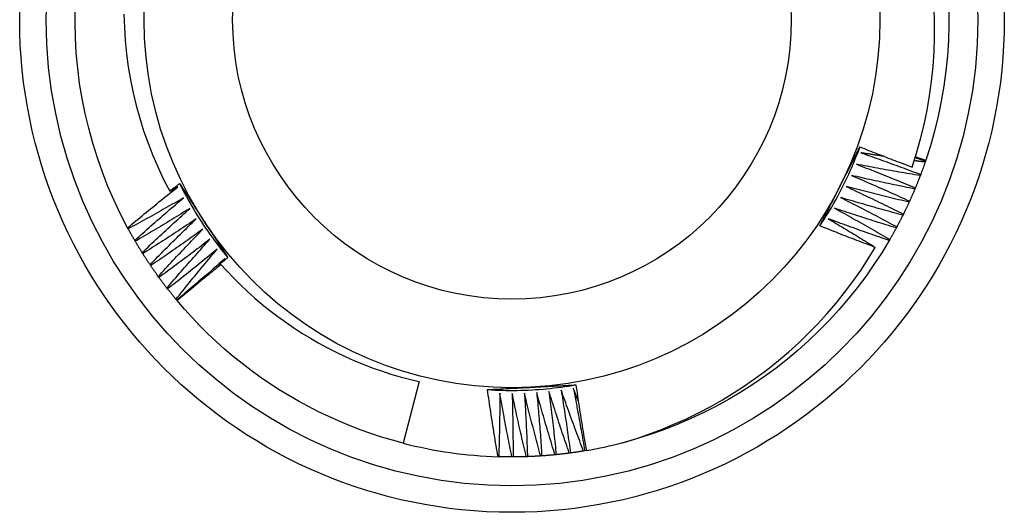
# Model space of a CAD drawing. Header units: inches. Extents: x 18 to 229, y 20 to 132.
# Tile 53 of 115: x 132.797 to 133.147, y 77.118 to 77.293. Entities that reach past the tile are written whole.
import ezdxf

# ---------------------------------------------------------------- set-up
doc = ezdxf.new("R2010")
doc.units = ezdxf.units.IN
doc.header["$MEASUREMENT"] = 0
doc.layers.add('Visible Edges(ANSI)', color=7, linetype='Continuous', lineweight=25)
doc.layers.add('Visible Tangent Edges(ANSI)', color=7, linetype='Continuous', lineweight=25)

msp = doc.modelspace()

# ---------------------------------------------------------------- linework, layer by layer
at = {"layer": 'Visible Edges(ANSI)'}
for p, q in [((133.11893, 77.24268), (133.1188, 77.24229)), ((133.11901, 77.24293), (133.11893, 77.24268)), ((133.1172, 77.23787), (133.11705, 77.23748)), ((133.11531, 77.23311), (133.11515, 77.23273)), ((133.11326, 77.22842), (133.11309, 77.22804)), ((133.11106, 77.2238), (133.11087, 77.22343)), ((132.83519, 77.21857), (132.83499, 77.21893)), ((133.10871, 77.21925), (133.10851, 77.21889)), ((132.83771, 77.21412), (132.8375, 77.21447)), ((133.10621, 77.21478), (133.106, 77.21443)), ((132.84038, 77.20975), (132.84016, 77.2101)), ((132.84319, 77.20547), (132.84296, 77.20581)), ((132.86747, 77.20523), (132.86807, 77.20599)), ((132.86867, 77.20675), (132.86961, 77.20794)), ((132.84614, 77.20128), (132.84589, 77.20162)), ((132.84922, 77.1972), (132.84897, 77.19752)), ((132.85244, 77.19322), (132.85217, 77.19353)), ((132.8526, 77.19302), (132.85244, 77.19322)), ((132.93872, 77.16422), (132.93309, 77.14232)), ((132.99763, 77.1396), (132.99722, 77.13953)), ((132.99822, 77.1397), (132.99763, 77.1396)), ((132.96703, 77.1375), (132.9668, 77.13751)), ((132.97215, 77.13743), (132.97174, 77.13743)), ((132.97727, 77.13753), (132.97686, 77.13751)), ((132.98238, 77.13779), (132.98197, 77.13777)), ((132.98748, 77.13823), (132.98707, 77.13819)), ((132.99257, 77.13883), (132.99216, 77.13877))]:
    msp.add_line(p, q, dxfattribs=at)
at = {"layer": 'Visible Edges(ANSI)', "flags": 128}
for points in [[(132.83499, 77.21893), (132.83249, 77.22376), (132.83015, 77.22868), (132.82799, 77.23367), (132.826, 77.23874), (132.8242, 77.24387), (132.82257, 77.24907), (132.82113, 77.25431), (132.81987, 77.25961), (132.81879, 77.26494), (132.81791, 77.27031), (132.81721, 77.27571), (132.8167, 77.28113), (132.81638, 77.28656), (132.81626, 77.292), (132.81632, 77.29744)], [(133.11417, 77.24053), (133.11576, 77.24551), (133.11718, 77.25054), (133.11843, 77.25563), (133.1195, 77.26075), (133.12039, 77.2659), (133.12111, 77.27107), (133.12164, 77.27626), (133.12199, 77.28147), (133.12216, 77.28668), (133.12215, 77.29189), (133.12196, 77.29711)], [(132.83366, 77.29487), (132.83381, 77.29019), (132.83412, 77.28551), (132.83458, 77.28083), (132.83521, 77.27618), (132.83599, 77.27155), (132.83693, 77.26695), (132.83803, 77.2624), (132.83928, 77.25789), (132.84068, 77.25342), (132.84223, 77.24901), (132.84394, 77.24465), (132.84579, 77.24034), (132.8478, 77.23611), (132.84994, 77.23193)], [(133.12724, 77.29644), (133.12726, 77.291), (133.1271, 77.28556), (133.12675, 77.28013), (133.1262, 77.27472), (133.12547, 77.26932), (133.12455, 77.26396), (133.12344, 77.25863), (133.12215, 77.25335), (133.12067, 77.24811), (133.11901, 77.24293)], [(133.08134, 77.21962), (133.08207, 77.22071), (133.08278, 77.22182), (133.08348, 77.22293), (133.08417, 77.22405), (133.08486, 77.22518), (133.08553, 77.22631), (133.08618, 77.22745), (133.08683, 77.22859), (133.08747, 77.22974), (133.08809, 77.2309), (133.0887, 77.23207), (133.0893, 77.23324), (133.08989, 77.23441), (133.09047, 77.23559), (133.09104, 77.23678), (133.09159, 77.23798), (133.09213, 77.23917), (133.09266, 77.24038), (133.09318, 77.24159), (133.09369, 77.2428), (133.09418, 77.24402), (133.09467, 77.24524), (133.09514, 77.24647), (133.09559, 77.24771)], [(133.08844, 77.23358), (133.08874, 77.23417), (133.08904, 77.23476), (133.08934, 77.23535), (133.08964, 77.23594), (133.08994, 77.23653), (133.09024, 77.23712), (133.09054, 77.23771), (133.09084, 77.2383), (133.09114, 77.23889), (133.09143, 77.23947), (133.09173, 77.24006), (133.09203, 77.24065), (133.09233, 77.24124), (133.09263, 77.24182), (133.09293, 77.24241), (133.09323, 77.243), (133.09352, 77.24359), (133.09382, 77.24417), (133.09412, 77.24476), (133.09442, 77.24535), (133.09472, 77.24594), (133.09501, 77.24652), (133.09531, 77.24711), (133.09561, 77.2477)], [(133.09561, 77.2477), (133.09638, 77.24739), (133.09715, 77.24708), (133.09792, 77.24677), (133.09869, 77.24647), (133.09946, 77.24616), (133.10023, 77.24586), (133.101, 77.24555), (133.10177, 77.24525), (133.10255, 77.24495), (133.10332, 77.24465), (133.10409, 77.24435), (133.10487, 77.24405), (133.10564, 77.24375), (133.10641, 77.24345), (133.10719, 77.24316), (133.10796, 77.24286), (133.10874, 77.24257), (133.10951, 77.24227), (133.11029, 77.24198), (133.11106, 77.24169), (133.11184, 77.2414), (133.11262, 77.24111), (133.11339, 77.24082), (133.11417, 77.24053)], [(133.09595, 77.24562), (133.09684, 77.24531), (133.09772, 77.24499), (133.09861, 77.24468), (133.0995, 77.24437), (133.10039, 77.24406), (133.10128, 77.24374), (133.10217, 77.24342), (133.10305, 77.24311), (133.10394, 77.24279), (133.10483, 77.24247), (133.10571, 77.24215), (133.1066, 77.24182), (133.10748, 77.2415), (133.10837, 77.24118), (133.10925, 77.24085), (133.11014, 77.24052), (133.11102, 77.2402), (133.11191, 77.23987), (133.11279, 77.23954), (133.11367, 77.2392), (133.11455, 77.23887), (133.11544, 77.23854), (133.11632, 77.2382), (133.1172, 77.23787)], [(133.10409, 77.24435), (133.10375, 77.2444), (133.10341, 77.24445), (133.10307, 77.2445), (133.10273, 77.24456), (133.10239, 77.24461), (133.10205, 77.24466), (133.10171, 77.24471), (133.10137, 77.24476), (133.10103, 77.24481), (133.10069, 77.24487), (133.10035, 77.24492), (133.10001, 77.24497), (133.09968, 77.24502), (133.09934, 77.24508), (133.099, 77.24513), (133.09866, 77.24518), (133.09832, 77.24524), (133.09798, 77.24529), (133.09764, 77.24534), (133.0973, 77.2454), (133.09696, 77.24545), (133.09662, 77.24551), (133.09628, 77.24556), (133.09595, 77.24562)], [(133.09432, 77.24155), (133.0952, 77.24121), (133.09608, 77.24087), (133.09696, 77.24053), (133.09783, 77.24019), (133.09871, 77.23985), (133.09959, 77.2395), (133.10047, 77.23916), (133.10134, 77.23881), (133.10222, 77.23846), (133.10309, 77.23811), (133.10397, 77.23776), (133.10484, 77.23741), (133.10572, 77.23706), (133.10659, 77.23671), (133.10746, 77.23635), (133.10834, 77.236), (133.10921, 77.23564), (133.11008, 77.23528), (133.11095, 77.23492), (133.11183, 77.23456), (133.1127, 77.2342), (133.11357, 77.23384), (133.11444, 77.23348), (133.11531, 77.23311)], [(133.11705, 77.23748), (133.1161, 77.23764), (133.11515, 77.23779), (133.1142, 77.23795), (133.11326, 77.23811), (133.11231, 77.23827), (133.11136, 77.23844), (133.11041, 77.2386), (133.10946, 77.23876), (133.10852, 77.23893), (133.10757, 77.23909), (133.10662, 77.23926), (133.10567, 77.23943), (133.10473, 77.2396), (133.10378, 77.23977), (133.10283, 77.23995), (133.10189, 77.24012), (133.10094, 77.24029), (133.09999, 77.24047), (133.09905, 77.24065), (133.0981, 77.24083), (133.09716, 77.24101), (133.09621, 77.24119), (133.09527, 77.24137), (133.09432, 77.24155)], [(133.1188, 77.24229), (133.11864, 77.24231), (133.11847, 77.24234), (133.11831, 77.24236), (133.11815, 77.24238), (133.11799, 77.2424), (133.11783, 77.24242), (133.11767, 77.24244), (133.11751, 77.24246), (133.11734, 77.24248), (133.11718, 77.24251), (133.11702, 77.24253), (133.11686, 77.24255), (133.1167, 77.24257), (133.11654, 77.24259), (133.11638, 77.24261), (133.11621, 77.24263), (133.11605, 77.24266), (133.11589, 77.24268), (133.11573, 77.2427), (133.11557, 77.24272), (133.11541, 77.24274), (133.11525, 77.24276), (133.11508, 77.24279), (133.11492, 77.24281)], [(133.11528, 77.24393), (133.11543, 77.24388), (133.11558, 77.24383), (133.11574, 77.24378), (133.11589, 77.24373), (133.11604, 77.24367), (133.11619, 77.24362), (133.11635, 77.24357), (133.1165, 77.24352), (133.11665, 77.24347), (133.1168, 77.24342), (133.11695, 77.24336), (133.11711, 77.24331), (133.11726, 77.24326), (133.11741, 77.24321), (133.11756, 77.24316), (133.11772, 77.2431), (133.11787, 77.24305), (133.11802, 77.243), (133.11817, 77.24295), (133.11832, 77.24289), (133.11848, 77.24284), (133.11863, 77.24279), (133.11878, 77.24274), (133.11893, 77.24268)], [(133.11535, 77.24417), (133.11551, 77.24412), (133.11566, 77.24406), (133.11581, 77.24401), (133.11596, 77.24396), (133.11612, 77.24391), (133.11627, 77.24386), (133.11642, 77.2438), (133.11657, 77.24375), (133.11673, 77.2437), (133.11688, 77.24365), (133.11703, 77.2436), (133.11718, 77.24355), (133.11734, 77.24349), (133.11749, 77.24344), (133.11764, 77.24339), (133.11779, 77.24334), (133.11795, 77.24329), (133.1181, 77.24324), (133.11825, 77.24318), (133.1184, 77.24313), (133.11856, 77.24308), (133.11871, 77.24303), (133.11886, 77.24298), (133.11901, 77.24293)], [(133.1188, 77.24229), (133.11873, 77.24211), (133.11867, 77.24192), (133.1186, 77.24174), (133.11854, 77.24155), (133.11848, 77.24137), (133.11841, 77.24118), (133.11834, 77.241), (133.11828, 77.24081), (133.11821, 77.24063), (133.11815, 77.24044), (133.11808, 77.24026), (133.11801, 77.24007), (133.11795, 77.23989), (133.11788, 77.23971), (133.11781, 77.23952), (133.11775, 77.23934), (133.11768, 77.23915), (133.11761, 77.23897), (133.11754, 77.23879), (133.11747, 77.2386), (133.11741, 77.23842), (133.11734, 77.23824), (133.11727, 77.23805), (133.1172, 77.23787)], [(133.09256, 77.23755), (133.09343, 77.23718), (133.0943, 77.23681), (133.09516, 77.23644), (133.09603, 77.23607), (133.0969, 77.2357), (133.09776, 77.23533), (133.09863, 77.23495), (133.09949, 77.23458), (133.10035, 77.2342), (133.10122, 77.23382), (133.10208, 77.23344), (133.10294, 77.23306), (133.10381, 77.23268), (133.10467, 77.2323), (133.10553, 77.23192), (133.10639, 77.23153), (133.10725, 77.23115), (133.10811, 77.23076), (133.10897, 77.23037), (133.10983, 77.22999), (133.11069, 77.2296), (133.11154, 77.2292), (133.1124, 77.22881), (133.11326, 77.22842)], [(133.11515, 77.23273), (133.1142, 77.23292), (133.11326, 77.23311), (133.11232, 77.23329), (133.11137, 77.23349), (133.11043, 77.23368), (133.10949, 77.23387), (133.10855, 77.23406), (133.10761, 77.23426), (133.10666, 77.23446), (133.10572, 77.23465), (133.10478, 77.23485), (133.10384, 77.23505), (133.1029, 77.23525), (133.10196, 77.23546), (133.10102, 77.23566), (133.10008, 77.23587), (133.09914, 77.23607), (133.0982, 77.23628), (133.09726, 77.23649), (133.09632, 77.2367), (133.09538, 77.23691), (133.09444, 77.23712), (133.0935, 77.23733), (133.09256, 77.23755)], [(133.11705, 77.23748), (133.11698, 77.2373), (133.11691, 77.23712), (133.11684, 77.23693), (133.11677, 77.23675), (133.1167, 77.23657), (133.11663, 77.23638), (133.11656, 77.2362), (133.11648, 77.23602), (133.11641, 77.23584), (133.11634, 77.23565), (133.11627, 77.23547), (133.1162, 77.23529), (133.11612, 77.23511), (133.11605, 77.23493), (133.11598, 77.23474), (133.1159, 77.23456), (133.11583, 77.23438), (133.11575, 77.2342), (133.11568, 77.23402), (133.11561, 77.23384), (133.11553, 77.23365), (133.11546, 77.23347), (133.11538, 77.23329), (133.11531, 77.23311)], [(132.84994, 77.23193), (132.85009, 77.23205), (132.85024, 77.23217), (132.85038, 77.23228), (132.85053, 77.2324), (132.85068, 77.23251), (132.85083, 77.23263), (132.85097, 77.23275), (132.85112, 77.23286), (132.85127, 77.23298), (132.85141, 77.23309), (132.85156, 77.23321), (132.85171, 77.23332), (132.85185, 77.23344), (132.852, 77.23356), (132.85215, 77.23367), (132.85229, 77.23379), (132.85244, 77.2339), (132.85259, 77.23402), (132.85274, 77.23413), (132.85288, 77.23425), (132.85303, 77.23436), (132.85318, 77.23448), (132.85333, 77.23459), (132.85347, 77.23471)], [(132.85347, 77.23471), (132.85383, 77.23416), (132.85418, 77.23362), (132.85454, 77.23307), (132.8549, 77.23253), (132.85525, 77.23198), (132.85561, 77.23144), (132.85596, 77.23089), (132.85632, 77.23035), (132.85667, 77.2298), (132.85703, 77.22925), (132.85739, 77.22871), (132.85774, 77.22816), (132.8581, 77.22761), (132.85845, 77.22707), (132.85881, 77.22652), (132.85917, 77.22597), (132.85952, 77.22542), (132.85988, 77.22488), (132.86024, 77.22433), (132.86059, 77.22378), (132.86095, 77.22323), (132.86131, 77.22268), (132.86166, 77.22213), (132.86202, 77.22158)], [(132.85348, 77.23471), (132.85406, 77.23353), (132.85466, 77.23236), (132.85527, 77.2312), (132.8559, 77.23004), (132.85653, 77.22889), (132.85718, 77.22774), (132.85783, 77.2266), (132.8585, 77.22547), (132.85918, 77.22434), (132.85987, 77.22322), (132.86058, 77.22211), (132.86129, 77.221), (132.86201, 77.21991), (132.86275, 77.21881), (132.86349, 77.21773), (132.86425, 77.21665), (132.86502, 77.21559), (132.86579, 77.21452), (132.86658, 77.21347), (132.86738, 77.21242), (132.86819, 77.21139), (132.86901, 77.21036), (132.86983, 77.20934), (132.87067, 77.20832)], [(132.83499, 77.21893), (132.83573, 77.21955), (132.83647, 77.22017), (132.83721, 77.22079), (132.83795, 77.2214), (132.83869, 77.22201), (132.83943, 77.22263), (132.84017, 77.22324), (132.84091, 77.22385), (132.84165, 77.22446), (132.8424, 77.22507), (132.84314, 77.22568), (132.84389, 77.22629), (132.84463, 77.2269), (132.84538, 77.2275), (132.84613, 77.22811), (132.84688, 77.22871), (132.84763, 77.22932), (132.84838, 77.22992), (132.84913, 77.23052), (132.84988, 77.23112), (132.85064, 77.23172), (132.85139, 77.23232), (132.85214, 77.23292), (132.8529, 77.23352)], [(132.8529, 77.23352), (132.85278, 77.23345), (132.85265, 77.23338), (132.85253, 77.23332), (132.85241, 77.23325), (132.85228, 77.23318), (132.85216, 77.23312), (132.85204, 77.23305), (132.85192, 77.23299), (132.85179, 77.23292), (132.85167, 77.23286), (132.85155, 77.23279), (132.85142, 77.23272), (132.8513, 77.23266), (132.85118, 77.23259), (132.85105, 77.23253), (132.85093, 77.23246), (132.85081, 77.23239), (132.85068, 77.23233), (132.85056, 77.23226), (132.85044, 77.2322), (132.85031, 77.23213), (132.85019, 77.23207), (132.85007, 77.232), (132.84994, 77.23193)], [(133.08134, 77.21962), (133.08164, 77.2202), (133.08193, 77.22078), (133.08223, 77.22136), (133.08252, 77.22194), (133.08281, 77.22252), (133.08311, 77.2231), (133.0834, 77.22368), (133.0837, 77.22426), (133.08399, 77.22484), (133.08429, 77.22542), (133.08458, 77.22601), (133.08488, 77.22659), (133.08518, 77.22717), (133.08547, 77.22775), (133.08577, 77.22833), (133.08606, 77.22892), (133.08636, 77.2295), (133.08666, 77.23008), (133.08695, 77.23066), (133.08725, 77.23125), (133.08755, 77.23183), (133.08784, 77.23241), (133.08814, 77.233), (133.08844, 77.23358)], [(133.09067, 77.2336), (133.09153, 77.23321), (133.09238, 77.23281), (133.09324, 77.23241), (133.09409, 77.23201), (133.09494, 77.23161), (133.0958, 77.23121), (133.09665, 77.23081), (133.0975, 77.2304), (133.09835, 77.23), (133.0992, 77.22959), (133.10005, 77.22919), (133.1009, 77.22878), (133.10175, 77.22837), (133.1026, 77.22796), (133.10345, 77.22755), (133.1043, 77.22714), (133.10514, 77.22672), (133.10599, 77.22631), (133.10684, 77.22589), (133.10768, 77.22548), (133.10853, 77.22506), (133.10937, 77.22464), (133.11022, 77.22422), (133.11106, 77.2238)], [(133.11309, 77.22804), (133.11215, 77.22826), (133.11121, 77.22848), (133.11028, 77.2287), (133.10934, 77.22892), (133.10841, 77.22915), (133.10747, 77.22937), (133.10654, 77.22959), (133.1056, 77.22982), (133.10467, 77.23005), (133.10373, 77.23028), (133.1028, 77.23051), (133.10186, 77.23074), (133.10093, 77.23097), (133.1, 77.2312), (133.09906, 77.23144), (133.09813, 77.23167), (133.0972, 77.23191), (133.09626, 77.23215), (133.09533, 77.23239), (133.0944, 77.23263), (133.09347, 77.23287), (133.09254, 77.23311), (133.0916, 77.23336), (133.09067, 77.2336)], [(133.11515, 77.23273), (133.11507, 77.23255), (133.11499, 77.23237), (133.11492, 77.23219), (133.11484, 77.23201), (133.11476, 77.23183), (133.11469, 77.23165), (133.11461, 77.23147), (133.11453, 77.23129), (133.11445, 77.23111), (133.11438, 77.23093), (133.1143, 77.23075), (133.11422, 77.23057), (133.11414, 77.23039), (133.11406, 77.23021), (133.11398, 77.23003), (133.1139, 77.22985), (133.11382, 77.22967), (133.11374, 77.22949), (133.11366, 77.22931), (133.11358, 77.22913), (133.1135, 77.22896), (133.11342, 77.22878), (133.11334, 77.2286), (133.11326, 77.22842)], [(132.85492, 77.22964), (132.8541, 77.22916), (132.85329, 77.22869), (132.85247, 77.22822), (132.85166, 77.22775), (132.85084, 77.22728), (132.85002, 77.22681), (132.8492, 77.22635), (132.84838, 77.22588), (132.84756, 77.22542), (132.84674, 77.22495), (132.84592, 77.22449), (132.8451, 77.22403), (132.84428, 77.22357), (132.84345, 77.22311), (132.84263, 77.22265), (132.84181, 77.22219), (132.84098, 77.22174), (132.84016, 77.22128), (132.83933, 77.22083), (132.8385, 77.22037), (132.83768, 77.21992), (132.83685, 77.21947), (132.83602, 77.21902), (132.83519, 77.21857)], [(132.8375, 77.21447), (132.83822, 77.21511), (132.83894, 77.21576), (132.83965, 77.2164), (132.84037, 77.21703), (132.84109, 77.21767), (132.84181, 77.21831), (132.84253, 77.21895), (132.84326, 77.21958), (132.84398, 77.22022), (132.8447, 77.22085), (132.84543, 77.22149), (132.84615, 77.22212), (132.84688, 77.22275), (132.8476, 77.22338), (132.84833, 77.22401), (132.84906, 77.22464), (132.84979, 77.22527), (132.85052, 77.22589), (132.85125, 77.22652), (132.85198, 77.22714), (132.85272, 77.22777), (132.85345, 77.22839), (132.85418, 77.22901), (132.85492, 77.22964)], [(133.08866, 77.22972), (133.0895, 77.2293), (133.09034, 77.22887), (133.09118, 77.22845), (133.09202, 77.22802), (133.09286, 77.22759), (133.0937, 77.22716), (133.09454, 77.22673), (133.09537, 77.2263), (133.09621, 77.22587), (133.09705, 77.22543), (133.09788, 77.225), (133.09872, 77.22456), (133.09956, 77.22413), (133.10039, 77.22369), (133.10122, 77.22325), (133.10206, 77.22281), (133.10289, 77.22237), (133.10372, 77.22193), (133.10456, 77.22148), (133.10539, 77.22104), (133.10622, 77.22059), (133.10705, 77.22015), (133.10788, 77.2197), (133.10871, 77.21925)], [(133.11087, 77.22343), (133.10995, 77.22368), (133.10902, 77.22393), (133.10809, 77.22418), (133.10716, 77.22443), (133.10623, 77.22468), (133.1053, 77.22494), (133.10438, 77.22519), (133.10345, 77.22545), (133.10252, 77.22571), (133.1016, 77.22597), (133.10067, 77.22623), (133.09974, 77.22649), (133.09882, 77.22675), (133.09789, 77.22702), (133.09697, 77.22728), (133.09604, 77.22755), (133.09512, 77.22781), (133.0942, 77.22808), (133.09327, 77.22835), (133.09235, 77.22862), (133.09142, 77.2289), (133.0905, 77.22917), (133.08958, 77.22944), (133.08866, 77.22972)], [(133.11309, 77.22804), (133.11301, 77.22787), (133.11292, 77.22769), (133.11284, 77.22751), (133.11276, 77.22733), (133.11268, 77.22715), (133.11259, 77.22698), (133.11251, 77.2268), (133.11243, 77.22662), (133.11234, 77.22644), (133.11226, 77.22627), (133.11217, 77.22609), (133.11209, 77.22591), (133.112, 77.22574), (133.11192, 77.22556), (133.11183, 77.22538), (133.11175, 77.22521), (133.11166, 77.22503), (133.11158, 77.22485), (133.11149, 77.22468), (133.11141, 77.2245), (133.11132, 77.22432), (133.11123, 77.22415), (133.11115, 77.22397), (133.11106, 77.2238)], [(132.85707, 77.22582), (132.85627, 77.22532), (132.85547, 77.22483), (132.85467, 77.22433), (132.85387, 77.22383), (132.85306, 77.22334), (132.85226, 77.22284), (132.85146, 77.22235), (132.85066, 77.22186), (132.84985, 77.22137), (132.84905, 77.22087), (132.84824, 77.22039), (132.84744, 77.2199), (132.84663, 77.21941), (132.84582, 77.21892), (132.84501, 77.21844), (132.8442, 77.21795), (132.8434, 77.21747), (132.84259, 77.21699), (132.84177, 77.21651), (132.84096, 77.21603), (132.84015, 77.21555), (132.83934, 77.21507), (132.83853, 77.21459), (132.83771, 77.21412)], [(132.84016, 77.2101), (132.84085, 77.21076), (132.84155, 77.21143), (132.84224, 77.21209), (132.84294, 77.21275), (132.84364, 77.21341), (132.84434, 77.21407), (132.84504, 77.21473), (132.84574, 77.21539), (132.84644, 77.21605), (132.84714, 77.21671), (132.84785, 77.21737), (132.84855, 77.21802), (132.84926, 77.21868), (132.84996, 77.21933), (132.85067, 77.21998), (132.85138, 77.22064), (132.85208, 77.22129), (132.85279, 77.22194), (132.8535, 77.22259), (132.85421, 77.22324), (132.85493, 77.22388), (132.85564, 77.22453), (132.85635, 77.22518), (132.85707, 77.22582)], [(133.08651, 77.22591), (133.08734, 77.22546), (133.08817, 77.225), (133.08899, 77.22455), (133.08982, 77.2241), (133.09064, 77.22364), (133.09147, 77.22318), (133.09229, 77.22273), (133.09311, 77.22227), (133.09394, 77.22181), (133.09476, 77.22135), (133.09558, 77.22088), (133.0964, 77.22042), (133.09722, 77.21996), (133.09804, 77.21949), (133.09886, 77.21903), (133.09968, 77.21856), (133.1005, 77.21809), (133.10131, 77.21762), (133.10213, 77.21715), (133.10295, 77.21668), (133.10376, 77.21621), (133.10458, 77.21573), (133.10539, 77.21526), (133.10621, 77.21478)], [(133.10851, 77.21889), (133.10759, 77.21917), (133.10667, 77.21945), (133.10575, 77.21973), (133.10483, 77.22001), (133.10391, 77.22029), (133.10299, 77.22058), (133.10208, 77.22086), (133.10116, 77.22115), (133.10024, 77.22144), (133.09932, 77.22173), (133.0984, 77.22202), (133.09749, 77.22231), (133.09657, 77.22261), (133.09566, 77.2229), (133.09474, 77.2232), (133.09382, 77.22349), (133.09291, 77.22379), (133.09199, 77.22409), (133.09108, 77.22439), (133.09017, 77.22469), (133.08925, 77.22499), (133.08834, 77.2253), (133.08743, 77.2256), (133.08651, 77.22591)], [(133.11087, 77.22343), (133.11079, 77.22325), (133.1107, 77.22308), (133.11061, 77.2229), (133.11052, 77.22273), (133.11043, 77.22255), (133.11034, 77.22238), (133.11026, 77.2222), (133.11017, 77.22203), (133.11008, 77.22185), (133.10999, 77.22168), (133.1099, 77.2215), (133.10981, 77.22133), (133.10972, 77.22116), (133.10963, 77.22098), (133.10954, 77.22081), (133.10944, 77.22064), (133.10935, 77.22046), (133.10926, 77.22029), (133.10917, 77.22011), (133.10908, 77.21994), (133.10899, 77.21977), (133.10889, 77.2196), (133.1088, 77.21942), (133.10871, 77.21925)], [(132.85934, 77.22208), (132.85856, 77.22156), (132.85777, 77.22103), (132.85699, 77.22051), (132.8562, 77.21999), (132.85542, 77.21947), (132.85463, 77.21895), (132.85385, 77.21843), (132.85306, 77.21791), (132.85227, 77.21739), (132.85149, 77.21687), (132.8507, 77.21636), (132.84991, 77.21584), (132.84912, 77.21533), (132.84833, 77.21482), (132.84753, 77.21431), (132.84674, 77.2138), (132.84595, 77.21329), (132.84515, 77.21278), (132.84436, 77.21227), (132.84357, 77.21176), (132.84277, 77.21126), (132.84197, 77.21075), (132.84118, 77.21025), (132.84038, 77.20975)], [(132.84296, 77.20581), (132.84363, 77.2065), (132.8443, 77.20718), (132.84498, 77.20787), (132.84565, 77.20855), (132.84633, 77.20924), (132.847, 77.20992), (132.84768, 77.21061), (132.84836, 77.21129), (132.84904, 77.21197), (132.84972, 77.21265), (132.8504, 77.21333), (132.85108, 77.21401), (132.85177, 77.21468), (132.85245, 77.21536), (132.85313, 77.21604), (132.85382, 77.21671), (132.85451, 77.21739), (132.85519, 77.21806), (132.85588, 77.21873), (132.85657, 77.21941), (132.85726, 77.22008), (132.85795, 77.22075), (132.85864, 77.22142), (132.85934, 77.22208)], [(132.86202, 77.22158), (132.86238, 77.22103), (132.86274, 77.22047), (132.8631, 77.21992), (132.86346, 77.21936), (132.86382, 77.21881), (132.86418, 77.21825), (132.86454, 77.2177), (132.8649, 77.21715), (132.86526, 77.21659), (132.86562, 77.21604), (132.86598, 77.21549), (132.86634, 77.21493), (132.8667, 77.21438), (132.86706, 77.21383), (132.86742, 77.21328), (132.86778, 77.21273), (132.86814, 77.21217), (132.8685, 77.21162), (132.86886, 77.21107), (132.86922, 77.21052), (132.86958, 77.20997), (132.86994, 77.20942), (132.8703, 77.20887), (132.87066, 77.20832)], [(133.08424, 77.22217), (133.08495, 77.22175), (133.08565, 77.22133), (133.08636, 77.22092), (133.08706, 77.2205), (133.08777, 77.22008), (133.08847, 77.21966), (133.08917, 77.21924), (133.08988, 77.21882), (133.09058, 77.2184), (133.09128, 77.21797), (133.09198, 77.21755), (133.09268, 77.21713), (133.09338, 77.2167), (133.09408, 77.21627), (133.09478, 77.21585), (133.09548, 77.21542), (133.09618, 77.21499), (133.09688, 77.21456), (133.09758, 77.21413), (133.09827, 77.2137), (133.09897, 77.21327), (133.09967, 77.21284), (133.10036, 77.21241), (133.10106, 77.21197)], [(133.106, 77.21443), (133.10509, 77.21473), (133.10418, 77.21505), (133.10327, 77.21536), (133.10236, 77.21567), (133.10145, 77.21598), (133.10054, 77.2163), (133.09963, 77.21661), (133.09872, 77.21693), (133.09782, 77.21725), (133.09691, 77.21757), (133.096, 77.21789), (133.0951, 77.21821), (133.09419, 77.21854), (133.09328, 77.21886), (133.09238, 77.21919), (133.09147, 77.21951), (133.09057, 77.21984), (133.08966, 77.22017), (133.08876, 77.2205), (133.08786, 77.22083), (133.08695, 77.22116), (133.08605, 77.2215), (133.08515, 77.22183), (133.08424, 77.22217)], [(132.8375, 77.21447), (132.8374, 77.21464), (132.83731, 77.21481), (132.83721, 77.21498), (132.83711, 77.21515), (132.83701, 77.21532), (132.83691, 77.21549), (132.83682, 77.21566), (132.83672, 77.21583), (132.83662, 77.216), (132.83652, 77.21617), (132.83643, 77.21634), (132.83633, 77.21651), (132.83623, 77.21668), (132.83614, 77.21685), (132.83604, 77.21703), (132.83595, 77.2172), (132.83585, 77.21737), (132.83576, 77.21754), (132.83566, 77.21771), (132.83557, 77.21788), (132.83547, 77.21805), (132.83538, 77.21823), (132.83528, 77.2184), (132.83519, 77.21857)], [(132.86173, 77.21842), (132.86097, 77.21787), (132.8602, 77.21732), (132.85944, 77.21677), (132.85867, 77.21623), (132.8579, 77.21568), (132.85713, 77.21513), (132.85636, 77.21459), (132.8556, 77.21404), (132.85483, 77.2135), (132.85405, 77.21296), (132.85328, 77.21242), (132.85251, 77.21188), (132.85174, 77.21134), (132.85096, 77.2108), (132.85019, 77.21026), (132.84941, 77.20972), (132.84864, 77.20919), (132.84786, 77.20865), (132.84708, 77.20812), (132.84631, 77.20759), (132.84553, 77.20706), (132.84475, 77.20653), (132.84397, 77.206), (132.84319, 77.20547)], [(132.84589, 77.20162), (132.84654, 77.20233), (132.84719, 77.20304), (132.84784, 77.20374), (132.8485, 77.20445), (132.84915, 77.20516), (132.8498, 77.20586), (132.85046, 77.20657), (132.85111, 77.20727), (132.85177, 77.20797), (132.85243, 77.20868), (132.85309, 77.20938), (132.85375, 77.21008), (132.85441, 77.21078), (132.85507, 77.21148), (132.85573, 77.21217), (132.85639, 77.21287), (132.85706, 77.21357), (132.85772, 77.21426), (132.85839, 77.21496), (132.85905, 77.21565), (132.85972, 77.21635), (132.86039, 77.21704), (132.86106, 77.21773), (132.86173, 77.21842)], [(133.10106, 77.21197), (133.10023, 77.21228), (133.09941, 77.21259), (133.09858, 77.2129), (133.09776, 77.21321), (133.09693, 77.21352), (133.09611, 77.21383), (133.09529, 77.21414), (133.09446, 77.21446), (133.09364, 77.21477), (133.09282, 77.21509), (133.092, 77.21541), (133.09117, 77.21572), (133.09035, 77.21604), (133.08953, 77.21636), (133.08871, 77.21668), (133.08789, 77.21701), (133.08707, 77.21733), (133.08625, 77.21765), (133.08543, 77.21798), (133.08461, 77.2183), (133.0838, 77.21863), (133.08298, 77.21896), (133.08216, 77.21929), (133.08134, 77.21962)], [(133.10851, 77.21889), (133.10842, 77.21871), (133.10832, 77.21854), (133.10823, 77.21837), (133.10814, 77.2182), (133.10804, 77.21803), (133.10795, 77.21785), (133.10785, 77.21768), (133.10776, 77.21751), (133.10766, 77.21734), (133.10757, 77.21717), (133.10747, 77.217), (133.10738, 77.21683), (133.10728, 77.21665), (133.10718, 77.21648), (133.10709, 77.21631), (133.10699, 77.21614), (133.10689, 77.21597), (133.1068, 77.2158), (133.1067, 77.21563), (133.1066, 77.21546), (133.1065, 77.21529), (133.1064, 77.21512), (133.10631, 77.21495), (133.10621, 77.21478)], [(132.84016, 77.2101), (132.84005, 77.21026), (132.83995, 77.21043), (132.83985, 77.21059), (132.83974, 77.21076), (132.83964, 77.21093), (132.83954, 77.21109), (132.83943, 77.21126), (132.83933, 77.21143), (132.83923, 77.21159), (132.83912, 77.21176), (132.83902, 77.21193), (132.83892, 77.2121), (132.83882, 77.21226), (132.83872, 77.21243), (132.83861, 77.2126), (132.83851, 77.21277), (132.83841, 77.21294), (132.83831, 77.2131), (132.83821, 77.21327), (132.83811, 77.21344), (132.83801, 77.21361), (132.83791, 77.21378), (132.83781, 77.21395), (132.83771, 77.21412)], [(132.86424, 77.21484), (132.8635, 77.21427), (132.86275, 77.21369), (132.862, 77.21312), (132.86125, 77.21254), (132.86051, 77.21197), (132.85976, 77.2114), (132.85901, 77.21083), (132.85826, 77.21026), (132.8575, 77.20969), (132.85675, 77.20913), (132.856, 77.20856), (132.85524, 77.20799), (132.85449, 77.20743), (132.85373, 77.20687), (132.85298, 77.2063), (132.85222, 77.20574), (132.85146, 77.20518), (132.8507, 77.20462), (132.84994, 77.20406), (132.84918, 77.2035), (132.84842, 77.20295), (132.84766, 77.20239), (132.8469, 77.20184), (132.84614, 77.20128)], [(132.84897, 77.19752), (132.84959, 77.19825), (132.85022, 77.19898), (132.85085, 77.19971), (132.85148, 77.20044), (132.85211, 77.20117), (132.85274, 77.20189), (132.85337, 77.20262), (132.854, 77.20335), (132.85463, 77.20407), (132.85527, 77.20479), (132.8559, 77.20552), (132.85654, 77.20624), (132.85717, 77.20696), (132.85781, 77.20768), (132.85845, 77.2084), (132.85909, 77.20912), (132.85973, 77.20984), (132.86037, 77.21055), (132.86102, 77.21127), (132.86166, 77.21199), (132.8623, 77.2127), (132.86295, 77.21342), (132.8636, 77.21413), (132.86424, 77.21484)], [(133.106, 77.21443), (133.10336, 77.21008), (133.10058, 77.20582), (133.09766, 77.20165), (133.09461, 77.19758), (133.09142, 77.19361), (133.08811, 77.18975), (133.08467, 77.186), (133.08111, 77.18237), (133.07744, 77.17885), (133.07365, 77.17545), (133.06975, 77.17218), (133.06575, 77.16904), (133.06164, 77.16604), (133.05745, 77.16316), (133.05315, 77.16043), (133.04878, 77.15784), (133.04432, 77.15539), (133.03978, 77.15309), (133.03517, 77.15094), (133.03049, 77.14894), (133.02575, 77.1471), (133.02095, 77.14541), (133.0161, 77.14388), (133.0112, 77.14251)], [(132.84296, 77.20581), (132.84285, 77.20597), (132.84274, 77.20613), (132.84263, 77.2063), (132.84252, 77.20646), (132.84241, 77.20662), (132.8423, 77.20679), (132.84219, 77.20695), (132.84208, 77.20711), (132.84198, 77.20728), (132.84187, 77.20744), (132.84176, 77.2076), (132.84165, 77.20777), (132.84155, 77.20793), (132.84144, 77.2081), (132.84133, 77.20826), (132.84122, 77.20843), (132.84112, 77.20859), (132.84101, 77.20875), (132.84091, 77.20892), (132.8408, 77.20908), (132.84069, 77.20925), (132.84059, 77.20942), (132.84048, 77.20958), (132.84038, 77.20975)], [(132.86687, 77.21135), (132.86615, 77.21075), (132.86542, 77.21015), (132.86469, 77.20955), (132.86396, 77.20895), (132.86323, 77.20835), (132.8625, 77.20776), (132.86177, 77.20716), (132.86104, 77.20657), (132.86031, 77.20598), (132.85957, 77.20539), (132.85884, 77.2048), (132.8581, 77.20421), (132.85737, 77.20362), (132.85663, 77.20303), (132.85589, 77.20244), (132.85515, 77.20185), (132.85442, 77.20127), (132.85368, 77.20068), (132.85294, 77.2001), (132.85219, 77.19952), (132.85145, 77.19894), (132.85071, 77.19836), (132.84997, 77.19778), (132.84922, 77.1972)], [(132.85217, 77.19353), (132.85278, 77.19428), (132.85338, 77.19503), (132.85398, 77.19578), (132.85459, 77.19653), (132.85519, 77.19728), (132.8558, 77.19803), (132.8564, 77.19877), (132.85701, 77.19952), (132.85762, 77.20026), (132.85823, 77.20101), (132.85884, 77.20175), (132.85945, 77.20249), (132.86007, 77.20323), (132.86068, 77.20398), (132.8613, 77.20472), (132.86191, 77.20546), (132.86253, 77.20619), (132.86315, 77.20693), (132.86376, 77.20767), (132.86438, 77.20841), (132.865, 77.20914), (132.86563, 77.20988), (132.86625, 77.21061), (132.86687, 77.21135)], [(133.0112, 77.14251), (133.01583, 77.14393), (133.02041, 77.14549), (133.02494, 77.14719), (133.02941, 77.14904), (133.03383, 77.15102), (133.03819, 77.15314), (133.04248, 77.1554), (133.0467, 77.15779), (133.05085, 77.16032), (133.05491, 77.16298), (133.05889, 77.16576), (133.06277, 77.16866), (133.06656, 77.17168), (133.07025, 77.17482), (133.07383, 77.17806), (133.07731, 77.18142), (133.08069, 77.18489), (133.08395, 77.18847), (133.08711, 77.19215), (133.09014, 77.19593), (133.09306, 77.19981), (133.09586, 77.20378), (133.09853, 77.20784), (133.10106, 77.21197)], [(132.86961, 77.20794), (132.86891, 77.20731), (132.8682, 77.20669), (132.86749, 77.20607), (132.86678, 77.20545), (132.86607, 77.20483), (132.86536, 77.20421), (132.86465, 77.20359), (132.86394, 77.20297), (132.86323, 77.20236), (132.86251, 77.20174), (132.8618, 77.20113), (132.86108, 77.20051), (132.86037, 77.1999), (132.85965, 77.19929), (132.85893, 77.19868), (132.85822, 77.19807), (132.8575, 77.19746), (132.85678, 77.19685), (132.85606, 77.19624), (132.85533, 77.19563), (132.85461, 77.19503), (132.85389, 77.19442), (132.85316, 77.19382), (132.85244, 77.19322)], [(132.86821, 77.20583), (132.86756, 77.2053), (132.8669, 77.20478), (132.86624, 77.20425), (132.86559, 77.20372), (132.86493, 77.20319), (132.86428, 77.20267), (132.86363, 77.20214), (132.86297, 77.20161), (132.86232, 77.20107), (132.86167, 77.20054), (132.86102, 77.20001), (132.86037, 77.19948), (132.85972, 77.19894), (132.85907, 77.19841), (132.85842, 77.19787), (132.85777, 77.19734), (132.85712, 77.1968), (132.85647, 77.19626), (132.85583, 77.19572), (132.85518, 77.19518), (132.85454, 77.19464), (132.85389, 77.1941), (132.85325, 77.19356), (132.8526, 77.19302)], [(132.87066, 77.20832), (132.87054, 77.20823), (132.87043, 77.20814), (132.87032, 77.20805), (132.8702, 77.20796), (132.87009, 77.20787), (132.86997, 77.20778), (132.86986, 77.20769), (132.86974, 77.2076), (132.86963, 77.20751), (132.86952, 77.20742), (132.8694, 77.20733), (132.86929, 77.20724), (132.86917, 77.20715), (132.86906, 77.20706), (132.86895, 77.20697), (132.86883, 77.20688), (132.86872, 77.20679), (132.8686, 77.2067), (132.86849, 77.20661), (132.86838, 77.20652), (132.86826, 77.20643), (132.86815, 77.20634), (132.86803, 77.20625), (132.86792, 77.20616)], [(132.86792, 77.20616), (132.87026, 77.20359), (132.87266, 77.20108), (132.87513, 77.19863), (132.87766, 77.19624), (132.88025, 77.19392), (132.88291, 77.19167), (132.88563, 77.18948), (132.8884, 77.18736), (132.89122, 77.18532), (132.8941, 77.18335), (132.89703, 77.18145), (132.9, 77.17964), (132.90302, 77.1779), (132.90609, 77.17624), (132.9092, 77.17466), (132.91235, 77.17316), (132.91553, 77.17174), (132.91876, 77.17041), (132.92201, 77.16916), (132.9253, 77.168), (132.92861, 77.16693), (132.93195, 77.16594), (132.93532, 77.16504), (132.93872, 77.16422)], [(132.84589, 77.20162), (132.84578, 77.20178), (132.84566, 77.20193), (132.84555, 77.20209), (132.84543, 77.20225), (132.84532, 77.20241), (132.84521, 77.20257), (132.84509, 77.20273), (132.84498, 77.20289), (132.84487, 77.20305), (132.84475, 77.20321), (132.84464, 77.20337), (132.84453, 77.20353), (132.84441, 77.20369), (132.8443, 77.20385), (132.84419, 77.20401), (132.84408, 77.20417), (132.84397, 77.20434), (132.84385, 77.2045), (132.84374, 77.20466), (132.84363, 77.20482), (132.84352, 77.20498), (132.84341, 77.20514), (132.8433, 77.20531), (132.84319, 77.20547)], [(132.84897, 77.19752), (132.84885, 77.19768), (132.84873, 77.19783), (132.84861, 77.19799), (132.84849, 77.19814), (132.84837, 77.1983), (132.84825, 77.19846), (132.84813, 77.19861), (132.84801, 77.19877), (132.84789, 77.19892), (132.84777, 77.19908), (132.84766, 77.19924), (132.84754, 77.19939), (132.84742, 77.19955), (132.8473, 77.19971), (132.84719, 77.19986), (132.84707, 77.20002), (132.84695, 77.20018), (132.84683, 77.20033), (132.84672, 77.20049), (132.8466, 77.20065), (132.84648, 77.20081), (132.84637, 77.20097), (132.84625, 77.20112), (132.84614, 77.20128)], [(132.85217, 77.19353), (132.85205, 77.19368), (132.85192, 77.19384), (132.8518, 77.19399), (132.85167, 77.19414), (132.85155, 77.19429), (132.85143, 77.19444), (132.8513, 77.19459), (132.85118, 77.19475), (132.85105, 77.1949), (132.85093, 77.19505), (132.85081, 77.1952), (132.85068, 77.19535), (132.85056, 77.19551), (132.85044, 77.19566), (132.85032, 77.19581), (132.85019, 77.19597), (132.85007, 77.19612), (132.84995, 77.19627), (132.84983, 77.19643), (132.84971, 77.19658), (132.84958, 77.19673), (132.84946, 77.19689), (132.84934, 77.19704), (132.84922, 77.1972)], [(132.93309, 77.14232), (132.9292, 77.14337), (132.92534, 77.14452), (132.92151, 77.14577), (132.91772, 77.14712), (132.91396, 77.14857), (132.91024, 77.15012), (132.90656, 77.15176), (132.90293, 77.1535), (132.89934, 77.15533), (132.8958, 77.15725), (132.89231, 77.15926), (132.88887, 77.16136), (132.88549, 77.16355), (132.88217, 77.16583), (132.87891, 77.16819), (132.87571, 77.17064), (132.87258, 77.17317), (132.86951, 77.17578), (132.86651, 77.17847), (132.86358, 77.18123), (132.86072, 77.18407), (132.85794, 77.18698), (132.85523, 77.18997), (132.8526, 77.19302)], [(132.96305, 77.16138), (132.96436, 77.16131), (132.96568, 77.16124), (132.96699, 77.16119), (132.96831, 77.16115), (132.96962, 77.16112), (132.97094, 77.16111), (132.97225, 77.16111), (132.97357, 77.16112), (132.97488, 77.16114), (132.9762, 77.16118), (132.97751, 77.16123), (132.97883, 77.1613), (132.98014, 77.16138), (132.98145, 77.16147), (132.98276, 77.16157), (132.98407, 77.16169), (132.98538, 77.16182), (132.98669, 77.16196), (132.988, 77.16211), (132.9893, 77.16228), (132.99061, 77.16246), (132.99191, 77.16266), (132.99321, 77.16286), (132.9945, 77.16308)], [(132.96305, 77.16138), (132.9637, 77.16142), (132.96435, 77.16145), (132.965, 77.16149), (132.96565, 77.16152), (132.9663, 77.16156), (132.96695, 77.16159), (132.9676, 77.16163), (132.96825, 77.16166), (132.9689, 77.1617), (132.96955, 77.16173), (132.97021, 77.16177), (132.97086, 77.1618), (132.97151, 77.16184), (132.97216, 77.16187), (132.97281, 77.16191), (132.97346, 77.16194), (132.97412, 77.16198), (132.97477, 77.16201), (132.97542, 77.16205), (132.97608, 77.16208), (132.97673, 77.16212), (132.97738, 77.16215), (132.97804, 77.16219), (132.97869, 77.16222)], [(132.9668, 77.13751), (132.96663, 77.1385), (132.96646, 77.13949), (132.96629, 77.14049), (132.96612, 77.14148), (132.96595, 77.14247), (132.96579, 77.14347), (132.96563, 77.14446), (132.96546, 77.14545), (132.9653, 77.14645), (132.96514, 77.14744), (132.96499, 77.14844), (132.96483, 77.14943), (132.96467, 77.15043), (132.96452, 77.15142), (132.96437, 77.15242), (132.96422, 77.15341), (132.96407, 77.15441), (132.96392, 77.1554), (132.96377, 77.1564), (132.96362, 77.15739), (132.96348, 77.15839), (132.96333, 77.15939), (132.96319, 77.16038), (132.96305, 77.16138)], [(132.97869, 77.16222), (132.97935, 77.16226), (132.98002, 77.16229), (132.98068, 77.16233), (132.98134, 77.16236), (132.982, 77.1624), (132.98266, 77.16243), (132.98332, 77.16247), (132.98398, 77.1625), (132.98463, 77.16254), (132.98529, 77.16257), (132.98595, 77.16261), (132.98661, 77.16264), (132.98727, 77.16268), (132.98793, 77.16271), (132.98859, 77.16275), (132.98924, 77.16278), (132.9899, 77.16282), (132.99056, 77.16285), (132.99122, 77.16289), (132.99187, 77.16293), (132.99253, 77.16296), (132.99319, 77.163), (132.99384, 77.16303), (132.9945, 77.16307)], [(132.98056, 77.16034), (132.98065, 77.1594), (132.98073, 77.15846), (132.98082, 77.15753), (132.98091, 77.15659), (132.98099, 77.15565), (132.98108, 77.15471), (132.98116, 77.15377), (132.98124, 77.15283), (132.98132, 77.15189), (132.9814, 77.15095), (132.98148, 77.15002), (132.98155, 77.14908), (132.98163, 77.14814), (132.9817, 77.1472), (132.98178, 77.14626), (132.98185, 77.14532), (132.98192, 77.14438), (132.98199, 77.14344), (132.98206, 77.1425), (132.98213, 77.14156), (132.98219, 77.14062), (132.98226, 77.13968), (132.98232, 77.13873), (132.98238, 77.13779)], [(132.98707, 77.13819), (132.98679, 77.1391), (132.9865, 77.14002), (132.98622, 77.14094), (132.98594, 77.14186), (132.98566, 77.14278), (132.98538, 77.1437), (132.9851, 77.14462), (132.98483, 77.14555), (132.98455, 77.14647), (132.98428, 77.14739), (132.984, 77.14831), (132.98373, 77.14924), (132.98346, 77.15016), (132.98319, 77.15108), (132.98292, 77.15201), (132.98265, 77.15293), (132.98239, 77.15386), (132.98212, 77.15478), (132.98186, 77.15571), (132.9816, 77.15663), (132.98133, 77.15756), (132.98107, 77.15849), (132.98081, 77.15941), (132.98056, 77.16034)], [(132.98492, 77.1607), (132.98504, 77.15977), (132.98516, 77.15883), (132.98527, 77.1579), (132.98539, 77.15696), (132.98551, 77.15603), (132.98562, 77.15509), (132.98574, 77.15416), (132.98585, 77.15322), (132.98596, 77.15228), (132.98607, 77.15135), (132.98618, 77.15041), (132.98628, 77.14948), (132.98639, 77.14854), (132.9865, 77.1476), (132.9866, 77.14667), (132.9867, 77.14573), (132.9868, 77.14479), (132.9869, 77.14385), (132.987, 77.14292), (132.9871, 77.14198), (132.9872, 77.14104), (132.98729, 77.1401), (132.98739, 77.13917), (132.98748, 77.13823)], [(132.99216, 77.13877), (132.99184, 77.13968), (132.99153, 77.14059), (132.99122, 77.1415), (132.9909, 77.14241), (132.99059, 77.14332), (132.99028, 77.14423), (132.98998, 77.14514), (132.98967, 77.14606), (132.98936, 77.14697), (132.98906, 77.14788), (132.98876, 77.14879), (132.98845, 77.14971), (132.98815, 77.15062), (132.98785, 77.15154), (132.98755, 77.15245), (132.98726, 77.15337), (132.98696, 77.15428), (132.98666, 77.1552), (132.98637, 77.15611), (132.98608, 77.15703), (132.98579, 77.15795), (132.98549, 77.15886), (132.9852, 77.15978), (132.98492, 77.1607)], [(132.98926, 77.16121), (132.98941, 77.16028), (132.98956, 77.15935), (132.98971, 77.15842), (132.98986, 77.15748), (132.99001, 77.15655), (132.99015, 77.15562), (132.9903, 77.15469), (132.99044, 77.15376), (132.99058, 77.15283), (132.99072, 77.1519), (132.99086, 77.15096), (132.991, 77.15003), (132.99114, 77.1491), (132.99127, 77.14817), (132.99141, 77.14723), (132.99154, 77.1463), (132.99167, 77.14537), (132.9918, 77.14443), (132.99193, 77.1435), (132.99206, 77.14257), (132.99219, 77.14163), (132.99232, 77.1407), (132.99244, 77.13976), (132.99257, 77.13883)], [(132.99722, 77.13953), (132.99687, 77.14043), (132.99653, 77.14132), (132.99619, 77.14222), (132.99585, 77.14312), (132.99551, 77.14402), (132.99517, 77.14492), (132.99483, 77.14582), (132.9945, 77.14672), (132.99416, 77.14763), (132.99383, 77.14853), (132.99349, 77.14943), (132.99316, 77.15033), (132.99283, 77.15124), (132.9925, 77.15214), (132.99217, 77.15305), (132.99184, 77.15395), (132.99152, 77.15486), (132.99119, 77.15576), (132.99087, 77.15667), (132.99054, 77.15757), (132.99022, 77.15848), (132.9899, 77.15939), (132.98958, 77.1603), (132.98926, 77.16121)], [(132.99359, 77.16185), (132.99377, 77.16093), (132.99395, 77.16), (132.99413, 77.15908), (132.99431, 77.15815), (132.99449, 77.15723), (132.99466, 77.1563), (132.99484, 77.15538), (132.99501, 77.15445), (132.99518, 77.15352), (132.99535, 77.1526), (132.99552, 77.15167), (132.99569, 77.15074), (132.99586, 77.14981), (132.99603, 77.14889), (132.99619, 77.14796), (132.99636, 77.14703), (132.99652, 77.1461), (132.99668, 77.14517), (132.99684, 77.14424), (132.997, 77.14332), (132.99716, 77.14239), (132.99732, 77.14146), (132.99747, 77.14053), (132.99763, 77.1396)], [(132.99533, 77.15739), (132.99526, 77.15757), (132.99519, 77.15776), (132.99511, 77.15795), (132.99504, 77.15813), (132.99497, 77.15832), (132.99489, 77.1585), (132.99482, 77.15869), (132.99475, 77.15888), (132.99468, 77.15906), (132.9946, 77.15925), (132.99453, 77.15943), (132.99446, 77.15962), (132.99438, 77.15981), (132.99431, 77.15999), (132.99424, 77.16018), (132.99417, 77.16036), (132.99409, 77.16055), (132.99402, 77.16074), (132.99395, 77.16092), (132.99388, 77.16111), (132.9938, 77.16129), (132.99373, 77.16148), (132.99366, 77.16167), (132.99359, 77.16185)], [(132.9945, 77.16307), (132.99464, 77.16209), (132.99478, 77.16112), (132.99492, 77.16014), (132.99507, 77.15916), (132.99521, 77.15819), (132.99536, 77.15721), (132.99551, 77.15624), (132.99566, 77.15526), (132.99581, 77.15429), (132.99596, 77.15332), (132.99611, 77.15234), (132.99627, 77.15137), (132.99642, 77.15039), (132.99658, 77.14942), (132.99674, 77.14845), (132.9969, 77.14747), (132.99706, 77.1465), (132.99722, 77.14553), (132.99738, 77.14456), (132.99755, 77.14358), (132.99771, 77.14261), (132.99788, 77.14164), (132.99805, 77.14067), (132.99822, 77.1397)], [(132.96744, 77.16012), (132.96744, 77.15918), (132.96743, 77.15823), (132.96743, 77.15729), (132.96742, 77.15635), (132.96741, 77.15541), (132.9674, 77.15447), (132.96739, 77.15352), (132.96738, 77.15258), (132.96737, 77.15164), (132.96735, 77.1507), (132.96734, 77.14975), (132.96732, 77.14881), (132.9673, 77.14787), (132.96729, 77.14693), (132.96727, 77.14598), (132.96724, 77.14504), (132.96722, 77.1441), (132.9672, 77.14316), (132.96717, 77.14221), (132.96715, 77.14127), (132.96712, 77.14033), (132.96709, 77.13939), (132.96706, 77.13845), (132.96703, 77.1375)], [(132.97174, 77.13743), (132.97154, 77.13837), (132.97135, 77.13932), (132.97116, 77.14026), (132.97097, 77.1412), (132.97079, 77.14214), (132.9706, 77.14309), (132.97041, 77.14403), (132.97023, 77.14498), (132.97005, 77.14592), (132.96986, 77.14687), (132.96968, 77.14781), (132.9695, 77.14876), (132.96932, 77.1497), (132.96915, 77.15065), (132.96897, 77.15159), (132.9688, 77.15254), (132.96862, 77.15349), (132.96845, 77.15443), (132.96828, 77.15538), (132.96811, 77.15633), (132.96794, 77.15728), (132.96777, 77.15822), (132.9676, 77.15917), (132.96744, 77.16012)], [(132.97181, 77.16005), (132.97184, 77.15911), (132.97187, 77.15817), (132.97189, 77.15722), (132.97192, 77.15628), (132.97194, 77.15534), (132.97196, 77.1544), (132.97198, 77.15346), (132.972, 77.15251), (132.97202, 77.15157), (132.97204, 77.15063), (132.97205, 77.14969), (132.97207, 77.14874), (132.97208, 77.1478), (132.97209, 77.14686), (132.97211, 77.14592), (132.97212, 77.14497), (132.97212, 77.14403), (132.97213, 77.14309), (132.97214, 77.14215), (132.97214, 77.1412), (132.97215, 77.14026), (132.97215, 77.13932), (132.97215, 77.13837), (132.97215, 77.13743)], [(132.97686, 77.13751), (132.97663, 77.13845), (132.97641, 77.13939), (132.97619, 77.14032), (132.97597, 77.14126), (132.97575, 77.14219), (132.97553, 77.14313), (132.97532, 77.14407), (132.9751, 77.14501), (132.97489, 77.14594), (132.97467, 77.14688), (132.97446, 77.14782), (132.97425, 77.14876), (132.97404, 77.1497), (132.97383, 77.15064), (132.97363, 77.15158), (132.97342, 77.15252), (132.97321, 77.15346), (132.97301, 77.1544), (132.97281, 77.15534), (132.97261, 77.15628), (132.97241, 77.15722), (132.97221, 77.15816), (132.97201, 77.15911), (132.97181, 77.16005)], [(132.97619, 77.16012), (132.97625, 77.15918), (132.9763, 77.15824), (132.97636, 77.1573), (132.97642, 77.15636), (132.97647, 77.15542), (132.97652, 77.15448), (132.97657, 77.15354), (132.97662, 77.1526), (132.97667, 77.15166), (132.97672, 77.15071), (132.97677, 77.14977), (132.97681, 77.14883), (132.97686, 77.14789), (132.9769, 77.14695), (132.97694, 77.14601), (132.97699, 77.14507), (132.97702, 77.14412), (132.97706, 77.14318), (132.9771, 77.14224), (132.97714, 77.1413), (132.97717, 77.14036), (132.97721, 77.13941), (132.97724, 77.13847), (132.97727, 77.13753)], [(132.98197, 77.13777), (132.98171, 77.13869), (132.98146, 77.13962), (132.98121, 77.14055), (132.98096, 77.14148), (132.98071, 77.14241), (132.98046, 77.14334), (132.98021, 77.14427), (132.97997, 77.1452), (132.97972, 77.14613), (132.97948, 77.14706), (132.97924, 77.14799), (132.97899, 77.14892), (132.97875, 77.14985), (132.97852, 77.15078), (132.97828, 77.15172), (132.97804, 77.15265), (132.9778, 77.15358), (132.97757, 77.15452), (132.97734, 77.15545), (132.9771, 77.15638), (132.97687, 77.15732), (132.97664, 77.15825), (132.97641, 77.15919), (132.97619, 77.16012)], [(132.99722, 77.13953), (132.99703, 77.1395), (132.99683, 77.13946), (132.99664, 77.13943), (132.99645, 77.1394), (132.99625, 77.13937), (132.99606, 77.13934), (132.99586, 77.13931), (132.99567, 77.13928), (132.99548, 77.13925), (132.99528, 77.13922), (132.99509, 77.13919), (132.9949, 77.13916), (132.9947, 77.13913), (132.99451, 77.1391), (132.99431, 77.13907), (132.99412, 77.13905), (132.99393, 77.13902), (132.99373, 77.13899), (132.99354, 77.13896), (132.99334, 77.13894), (132.99315, 77.13891), (132.99295, 77.13888), (132.99276, 77.13885), (132.99257, 77.13883)], [(132.97174, 77.13743), (132.97154, 77.13743), (132.97135, 77.13743), (132.97115, 77.13743), (132.97095, 77.13743), (132.97076, 77.13743), (132.97056, 77.13744), (132.97037, 77.13744), (132.97017, 77.13744), (132.96997, 77.13744), (132.96978, 77.13744), (132.96958, 77.13745), (132.96938, 77.13745), (132.96919, 77.13745), (132.96899, 77.13746), (132.9688, 77.13746), (132.9686, 77.13746), (132.9684, 77.13747), (132.96821, 77.13747), (132.96801, 77.13748), (132.96782, 77.13748), (132.96762, 77.13749), (132.96742, 77.13749), (132.96723, 77.1375), (132.96703, 77.1375)], [(132.97686, 77.13751), (132.97666, 77.13751), (132.97646, 77.1375), (132.97627, 77.1375), (132.97607, 77.13749), (132.97588, 77.13749), (132.97568, 77.13748), (132.97548, 77.13748), (132.97529, 77.13747), (132.97509, 77.13747), (132.9749, 77.13746), (132.9747, 77.13746), (132.9745, 77.13746), (132.97431, 77.13745), (132.97411, 77.13745), (132.97392, 77.13745), (132.97372, 77.13744), (132.97352, 77.13744), (132.97333, 77.13744), (132.97313, 77.13744), (132.97294, 77.13744), (132.97274, 77.13743), (132.97254, 77.13743), (132.97235, 77.13743), (132.97215, 77.13743)], [(132.98197, 77.13777), (132.98177, 77.13775), (132.98158, 77.13774), (132.98138, 77.13773), (132.98119, 77.13772), (132.98099, 77.1377), (132.98079, 77.13769), (132.9806, 77.13768), (132.9804, 77.13767), (132.98021, 77.13766), (132.98001, 77.13765), (132.97982, 77.13764), (132.97962, 77.13763), (132.97942, 77.13762), (132.97923, 77.13761), (132.97903, 77.1376), (132.97884, 77.13759), (132.97864, 77.13758), (132.97844, 77.13757), (132.97825, 77.13757), (132.97805, 77.13756), (132.97786, 77.13755), (132.97766, 77.13754), (132.97747, 77.13754), (132.97727, 77.13753)], [(132.98707, 77.13819), (132.98688, 77.13817), (132.98668, 77.13815), (132.98649, 77.13813), (132.98629, 77.13811), (132.98609, 77.13809), (132.9859, 77.13807), (132.9857, 77.13806), (132.98551, 77.13804), (132.98531, 77.13802), (132.98512, 77.13801), (132.98492, 77.13799), (132.98473, 77.13797), (132.98453, 77.13796), (132.98434, 77.13794), (132.98414, 77.13792), (132.98395, 77.13791), (132.98375, 77.13789), (132.98355, 77.13788), (132.98336, 77.13786), (132.98316, 77.13785), (132.98297, 77.13784), (132.98277, 77.13782), (132.98258, 77.13781), (132.98238, 77.13779)], [(132.99216, 77.13877), (132.99196, 77.13875), (132.99177, 77.13872), (132.99157, 77.1387), (132.99138, 77.13867), (132.99118, 77.13865), (132.99099, 77.13862), (132.99079, 77.1386), (132.9906, 77.13858), (132.99041, 77.13855), (132.99021, 77.13853), (132.99002, 77.13851), (132.98982, 77.13848), (132.98963, 77.13846), (132.98943, 77.13844), (132.98924, 77.13842), (132.98904, 77.13839), (132.98885, 77.13837), (132.98865, 77.13835), (132.98846, 77.13833), (132.98826, 77.13831), (132.98807, 77.13829), (132.98787, 77.13827), (132.98768, 77.13825), (132.98748, 77.13823)]]:
    msp.add_lwpolyline(points, dxfattribs=at)
at = {"layer": 'Visible Edges(ANSI)'}
for radius in [0.1752, 0.16575, 0.13091]:
    msp.add_circle((132.97176, 77.29294), radius, dxfattribs=at)
for start, end in [(255.6, 268.1697), (279.7938, 284.688)]:
    msp.add_arc((132.97176, 77.29294), 0.15551, start, end, dxfattribs=at)
at = {"layer": 'Visible Tangent Edges(ANSI)'}
msp.add_circle((132.97176, 77.29294), 0.09941, dxfattribs=at)

doc.saveas('drawing.dxf')
